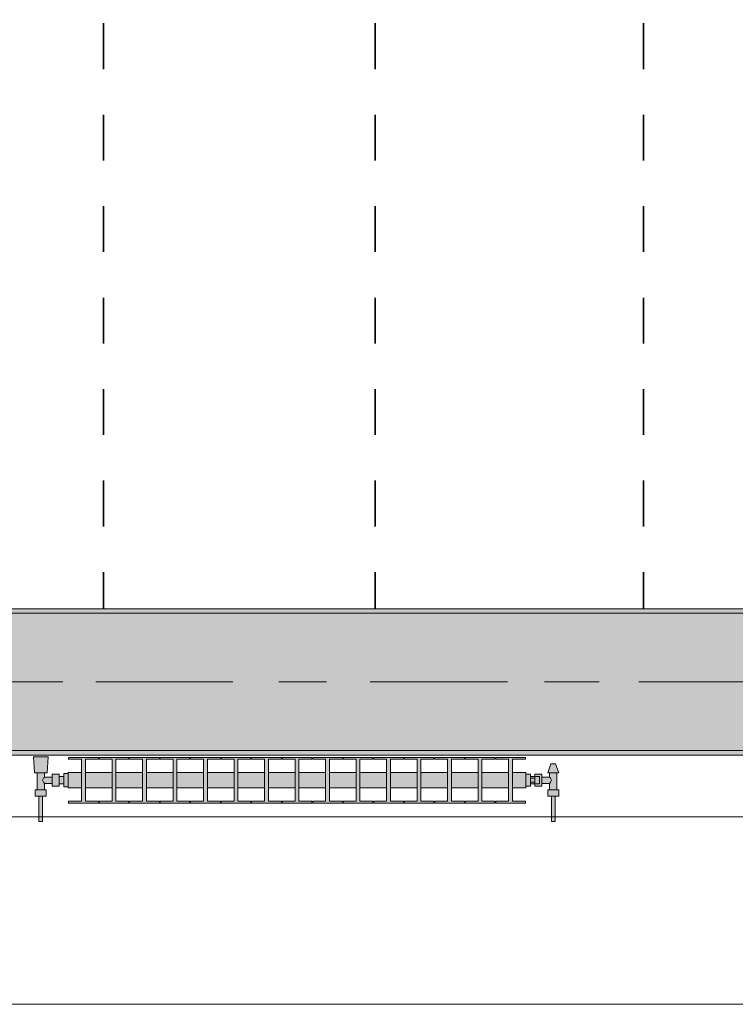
# Model space of a CAD drawing. Header units: metres. Extents: x -3.6 to 84.5, y -11 to 16.8.
# Tile 97 of 225: x 27 to 28.6, y -0.2 to 2. Entities that reach past the tile are written whole.
import ezdxf

# ---------------------------------------------------------------- set-up
doc = ezdxf.new("R2010")
doc.units = ezdxf.units.M
doc.header["$MEASUREMENT"] = 0
doc.linetypes.add('Achse', pattern=[0.2, 0.1, -0.05, 0, -0.05])
doc.linetypes.add('Strichlinie doppelt', pattern=[0.546806, 0.264583, -0.105833, 0.070556, -0.105833])
for name, color, linetype in [('155 - Bemaßung_ Beschriftung.Ausbau - Deckenelemente', 7, 'Continuous'), ('451 - Universal.Achsen Raster', 7, 'Continuous'), ('604 - Struktur.Wand Aussen', 7, 'Continuous'), ('608 - Struktur.Träger', 7, 'Continuous'), ('801 - HKLSE.Heizung_ Klima_ Lüftung', 7, 'Continuous')]:
    doc.layers.add(name, color=color, linetype=linetype)
pattern_1 = [(45, (0, 0), (-0.01767767, 0.01767767), [0, -0.025])]

msp = doc.modelspace()

# ---------------------------------------------------------------- hatches: boundary and pattern name
at = {"layer": '608 - Struktur.Träger', "linetype": 'Continuous', "lineweight": 0, "true_color": 0x000000}
h = msp.add_hatch(dxfattribs=at)
h.set_pattern_fill('Beton__Stahlbeton_0001', color=18, style=0, pattern_type=2)
h.set_pattern_definition([(45, (0, 0), (-0.08485281, 0.08485281), []), (45, (-0.04243, 0.04243), (-0.08485281, 0.08485281), [0.09, -0.03])])
h.paths.add_polyline_path([(0.69, 0.7), (0.38, 0.7), (0.38, 0.4), (0.69, 0.4), (3.97, 0.4), (4.29, 0.4), (7.57, 0.4), (7.89, 0.4), (11.17, 0.4), (11.49, 0.4), (14.77, 0.4), (15.09, 0.4), (18.37, 0.4), (18.69, 0.4), (21.97, 0.4), (22.29, 0.4), (25.57, 0.4), (25.89, 0.4), (29.17, 0.4), (29.49, 0.4), (32.77, 0.4), (33.09, 0.4), (36.37, 0.4), (36.69, 0.4), (39.97, 0.4), (40.29, 0.4), (43.57, 0.4), (43.89, 0.4), (47.17, 0.4), (47.49, 0.4), (50.77, 0.4), (51.09, 0.4), (51.8, 0.4), (51.97, 0.4), (54.37, 0.4), (54.69, 0.4), (57.97, 0.4), (58.29, 0.4), (61.57, 0.4), (61.88, 0.4), (61.88, 0.7), (61.57, 0.7), (58.29, 0.7), (57.97, 0.7), (54.69, 0.7), (54.37, 0.7), (51.97, 0.7), (51.8, 0.7), (51.09, 0.7), (50.77, 0.7), (47.49, 0.7), (47.16, 0.7), (43.89, 0.7), (43.57, 0.7), (40.29, 0.7), (39.935, 0.7), (36.69, 0.7), (36.37, 0.7), (33.09, 0.7), (32.77, 0.7), (29.49, 0.7), (29.17, 0.7), (25.89, 0.7), (25.57, 0.7), (22.29, 0.7), (21.97, 0.7), (18.69, 0.7), (18.37, 0.7), (15.09, 0.7), (14.77, 0.7), (11.49, 0.7), (11.17, 0.7), (7.89, 0.7), (7.57, 0.7), (4.29, 0.7), (3.97, 0.7)])
h = msp.add_hatch(dxfattribs=at)
h.set_pattern_fill('Gips_0001', color=18, style=0, pattern_type=2)
h.set_pattern_definition(pattern_1)
h.paths.add_polyline_path([(25.89, 0.71), (25.89, 0.7), (29.17, 0.7), (29.17, 0.71)])
h = msp.add_hatch(dxfattribs=at)
h.set_pattern_fill('Gips_0001', color=18, style=0, pattern_type=2)
h.set_pattern_definition(pattern_1)
h.paths.add_polyline_path([(25.89, 0.4), (25.89, 0.39), (29.17, 0.39), (29.17, 0.4)])
at = {"layer": '801 - HKLSE.Heizung_ Klima_ Lüftung', "linetype": 'Continuous', "lineweight": 0, "true_color": 0x3a3a3a}
for points in [[(27.12, 0.3497), (27.11, 0.3497), (27.11, 0.343), (27.1, 0.343), (27.1, 0.348), (27.085, 0.348), (27.085, 0.342), (27.068, 0.342), (27.068, 0.351), (27.074, 0.351), (27.076, 0.386), (27.044, 0.386), (27.046, 0.351), (27.052, 0.351), (27.052, 0.314), (27.048, 0.314), (27.048, 0.3), (27.056, 0.3), (27.056, 0.245), (27.064, 0.245), (27.064, 0.3), (27.072, 0.3), (27.072, 0.314), (27.068, 0.314), (27.068, 0.328), (27.085, 0.328), (27.085, 0.322), (27.1, 0.322), (27.1, 0.327), (27.11, 0.327), (27.11, 0.3203), (27.12, 0.3203)], [(27.12, 0.3183), (27.1492, 0.3183), (27.1492, 0.2892), (27.1208, 0.2892), (27.1208, 0.285), (27.1858, 0.285), (27.1858, 0.2892), (27.1575, 0.2892), (27.1575, 0.3183), (27.2158, 0.3183), (27.2158, 0.2892), (27.1875, 0.2892), (27.1875, 0.285), (27.2525, 0.285), (27.2525, 0.2892), (27.2242, 0.2892), (27.2242, 0.3183), (27.2825, 0.3183), (27.2825, 0.2892), (27.2542, 0.2892), (27.2542, 0.285), (27.3192, 0.285), (27.3192, 0.2892), (27.2908, 0.2892), (27.2908, 0.3183), (27.3492, 0.3183), (27.3492, 0.2892), (27.3208, 0.2892), (27.3208, 0.285), (27.3858, 0.285), (27.3858, 0.2892), (27.3575, 0.2892), (27.3575, 0.3183), (27.4158, 0.3183), (27.4158, 0.2892), (27.3875, 0.2892), (27.3875, 0.285), (27.4525, 0.285), (27.4525, 0.2892), (27.4242, 0.2892), (27.4242, 0.3183), (27.4825, 0.3183), (27.4825, 0.2892), (27.4542, 0.2892), (27.4542, 0.285), (27.5192, 0.285), (27.5192, 0.2892), (27.4908, 0.2892), (27.4908, 0.3183), (27.5492, 0.3183), (27.5492, 0.2892), (27.5208, 0.2892), (27.5208, 0.285), (27.5858, 0.285), (27.5858, 0.2892), (27.5575, 0.2892), (27.5575, 0.3183), (27.6158, 0.3183), (27.6158, 0.2892), (27.5875, 0.2892), (27.5875, 0.285), (27.6525, 0.285), (27.6525, 0.2892), (27.6242, 0.2892), (27.6242, 0.3183), (27.6825, 0.3183), (27.6825, 0.2892), (27.6542, 0.2892), (27.6542, 0.285), (27.7192, 0.285), (27.7192, 0.2892), (27.6908, 0.2892), (27.6908, 0.3183), (27.7492, 0.3183), (27.7492, 0.2892), (27.7208, 0.2892), (27.7208, 0.285), (27.7858, 0.285), (27.7858, 0.2892), (27.7575, 0.2892), (27.7575, 0.3183), (27.8158, 0.3183), (27.8158, 0.2892), (27.7875, 0.2892), (27.7875, 0.285), (27.8525, 0.285), (27.8525, 0.2892), (27.8242, 0.2892), (27.8242, 0.3183), (27.8825, 0.3183), (27.8825, 0.2892), (27.8542, 0.2892), (27.8542, 0.285), (27.9192, 0.285), (27.9192, 0.2892), (27.8908, 0.2892), (27.8908, 0.3183), (27.9492, 0.3183), (27.9492, 0.2892), (27.9208, 0.2892), (27.9208, 0.285), (27.9858, 0.285), (27.9858, 0.2892), (27.9575, 0.2892), (27.9575, 0.3183), (28.0158, 0.3183), (28.0158, 0.2892), (27.9875, 0.2892), (27.9875, 0.285), (28.0525, 0.285), (28.0525, 0.2892), (28.0242, 0.2892), (28.0242, 0.3183), (28.0825, 0.3183), (28.0825, 0.2892), (28.0542, 0.2892), (28.0542, 0.285), (28.1192, 0.285), (28.1192, 0.2892), (28.0908, 0.2892), (28.0908, 0.3183), (28.12, 0.3183), (28.12, 0.3517), (28.0908, 0.3517), (28.0908, 0.3808), (28.1192, 0.3808), (28.1192, 0.385), (28.0542, 0.385), (28.0542, 0.3808), (28.0825, 0.3808), (28.0825, 0.3517), (28.0242, 0.3517), (28.0242, 0.3808), (28.0525, 0.3808), (28.0525, 0.385), (27.9875, 0.385), (27.9875, 0.3808), (28.0158, 0.3808), (28.0158, 0.3517), (27.9575, 0.3517), (27.9575, 0.3808), (27.9858, 0.3808), (27.9858, 0.385), (27.9208, 0.385), (27.9208, 0.3808), (27.9492, 0.3808), (27.9492, 0.3517), (27.8908, 0.3517), (27.8908, 0.3808), (27.9192, 0.3808), (27.9192, 0.385), (27.8542, 0.385), (27.8542, 0.3808), (27.8825, 0.3808), (27.8825, 0.3517), (27.8242, 0.3517), (27.8242, 0.3808), (27.8525, 0.3808), (27.8525, 0.385), (27.7875, 0.385), (27.7875, 0.3808), (27.8158, 0.3808), (27.8158, 0.3517), (27.7575, 0.3517), (27.7575, 0.3808), (27.7858, 0.3808), (27.7858, 0.385), (27.7208, 0.385), (27.7208, 0.3808), (27.7492, 0.3808), (27.7492, 0.3517), (27.6908, 0.3517), (27.6908, 0.3808), (27.7192, 0.3808), (27.7192, 0.385), (27.6542, 0.385), (27.6542, 0.3808), (27.6825, 0.3808), (27.6825, 0.3517), (27.6242, 0.3517), (27.6242, 0.3808), (27.6525, 0.3808), (27.6525, 0.385), (27.5875, 0.385), (27.5875, 0.3808), (27.6158, 0.3808), (27.6158, 0.3517), (27.5575, 0.3517), (27.5575, 0.3808), (27.5858, 0.3808), (27.5858, 0.385), (27.5208, 0.385), (27.5208, 0.3808), (27.5492, 0.3808), (27.5492, 0.3517), (27.4908, 0.3517), (27.4908, 0.3808), (27.5192, 0.3808), (27.5192, 0.385), (27.4542, 0.385), (27.4542, 0.3808), (27.4825, 0.3808), (27.4825, 0.3517), (27.4242, 0.3517), (27.4242, 0.3808), (27.4525, 0.3808), (27.4525, 0.385), (27.3875, 0.385), (27.3875, 0.3808), (27.4158, 0.3808), (27.4158, 0.3517), (27.3575, 0.3517), (27.3575, 0.3808), (27.3858, 0.3808), (27.3858, 0.385), (27.3208, 0.385), (27.3208, 0.3808), (27.3492, 0.3808), (27.3492, 0.3517), (27.2908, 0.3517), (27.2908, 0.3808), (27.3192, 0.3808), (27.3192, 0.385), (27.2542, 0.385), (27.2542, 0.3808), (27.2825, 0.3808), (27.2825, 0.3517), (27.2242, 0.3517), (27.2242, 0.3808), (27.2525, 0.3808), (27.2525, 0.385), (27.1875, 0.385), (27.1875, 0.3808), (27.2158, 0.3808), (27.2158, 0.3517), (27.1575, 0.3517), (27.1575, 0.3808), (27.1858, 0.3808), (27.1858, 0.385), (27.1208, 0.385), (27.1208, 0.3808), (27.1492, 0.3808), (27.1492, 0.3517), (27.12, 0.3517)], [(28.12, 0.348), (28.12, 0.322), (28.13, 0.322), (28.13, 0.327), (28.14, 0.327), (28.14, 0.322), (28.155, 0.322), (28.155, 0.328), (28.172, 0.328), (28.172, 0.314), (28.168, 0.314), (28.168, 0.3), (28.176, 0.3), (28.176, 0.245), (28.184, 0.245), (28.184, 0.3), (28.192, 0.3), (28.192, 0.314), (28.188, 0.314), (28.188, 0.351), (28.192, 0.351), (28.185, 0.371), (28.175, 0.371), (28.168, 0.351), (28.172, 0.351), (28.172, 0.342), (28.155, 0.342), (28.155, 0.348), (28.14, 0.348), (28.14, 0.343), (28.13, 0.343), (28.13, 0.348)]]:
    msp.add_hatch(color=250, dxfattribs=at).paths.add_polyline_path(points)

# ---------------------------------------------------------------- linework, layer by layer
at = {"layer": '155 - Bemaßung_ Beschriftung.Ausbau - Deckenelemente', "color": 7, "linetype": 'Achse', "lineweight": 35}
for p, q in [((27.197, 5.19), (27.197, 0.71)), ((27.791, 5.19), (27.791, 0.71)), ((28.377, 5.19), (28.377, 0.71))]:
    msp.add_line(p, q, dxfattribs=at)
at = {"layer": '451 - Universal.Achsen Raster', "color": 160, "linetype": 'Strichlinie doppelt', "lineweight": 9, "true_color": 0x3232ff}
msp.add_line((64.935, 0.55), (-3.175, 0.55), dxfattribs=at)
at = {"layer": '604 - Struktur.Wand Aussen', "color": 7, "linetype": 'Continuous', "lineweight": 13}
for p, q in [((28.74, 0.255), (26.34, 0.255)), ((26.34, -0.155), (28.74, -0.155))]:
    msp.add_line(p, q, dxfattribs=at)
at = {"layer": '608 - Struktur.Träger', "color": 7, "linetype": 'Continuous', "lineweight": 13}
for p, q in [((0.38, 0.71), (61.88, 0.71)), ((29.17, 0.7), (25.89, 0.7)), ((0.38, 0.39), (61.88, 0.39))]:
    msp.add_line(p, q, dxfattribs=at)
at = {"layer": '608 - Struktur.Träger', "color": 7, "linetype": 'Continuous', "lineweight": 5}
for p, q in [((29.17, 0.71), (25.89, 0.71)), ((29.17, 0.39), (25.89, 0.39))]:
    msp.add_line(p, q, dxfattribs=at)
at = {"layer": '608 - Struktur.Träger', "color": 7, "linetype": 'Achse', "lineweight": 9}
msp.add_line((0.38, 0.55), (61.88, 0.55), dxfattribs=at)
at = {"layer": '608 - Struktur.Träger', "color": 7, "linetype": 'Continuous', "lineweight": 13, "flags": 128}
msp.add_lwpolyline([(54.69, 0.4), (54.37, 0.4), (51.97, 0.4), (51.8, 0.4), (51.09, 0.4), (50.77, 0.4), (47.49, 0.4), (47.17, 0.4), (43.89, 0.4), (43.57, 0.4), (40.29, 0.4), (39.97, 0.4), (36.69, 0.4), (36.37, 0.4), (33.09, 0.4), (32.77, 0.4), (29.49, 0.4), (29.17, 0.4), (25.89, 0.4), (25.57, 0.4), (22.29, 0.4), (21.97, 0.4), (18.69, 0.4), (18.37, 0.4)], dxfattribs=at)
at = {"layer": '801 - HKLSE.Heizung_ Klima_ Lüftung', "color": 7, "linetype": 'Continuous', "lineweight": 5, "true_color": 0xebebeb}
for p, q in [((27.0487, 0.386), (27.044, 0.386)), ((27.044, 0.386), (27.0487, 0.386)), ((27.046, 0.351), (27.044, 0.386)), ((27.06, 0.386), (27.0487, 0.386)), ((27.0487, 0.386), (27.06, 0.386)), ((27.0713, 0.386), (27.06, 0.386)), ((27.06, 0.386), (27.0713, 0.386)), ((27.0713, 0.386), (27.076, 0.386)), ((27.076, 0.386), (27.0713, 0.386)), ((27.074, 0.351), (27.076, 0.386)), ((27.1208, 0.385), (27.1858, 0.385)), ((27.1208, 0.3808), (27.1208, 0.385)), ((27.1208, 0.385), (27.1858, 0.385)), ((27.1208, 0.3808), (27.1208, 0.385)), ((27.1492, 0.3808), (27.1208, 0.3808)), ((27.1492, 0.2892), (27.1492, 0.3808)), ((27.1858, 0.3808), (27.1575, 0.3808)), ((27.1575, 0.3808), (27.1575, 0.2892)), ((27.1858, 0.385), (27.1858, 0.3808)), ((27.1875, 0.385), (27.2525, 0.385)), ((27.1875, 0.3808), (27.1875, 0.385)), ((27.1875, 0.385), (27.2525, 0.385)), ((27.1875, 0.3808), (27.1875, 0.385)), ((27.2158, 0.3808), (27.1875, 0.3808)), ((27.2158, 0.2892), (27.2158, 0.3808)), ((27.2525, 0.3808), (27.2242, 0.3808)), ((27.2242, 0.3808), (27.2242, 0.2892)), ((27.2525, 0.385), (27.2525, 0.3808)), ((27.2525, 0.385), (27.2525, 0.3808)), ((27.2542, 0.385), (27.3192, 0.385)), ((27.2542, 0.385), (27.3192, 0.385)), ((27.2542, 0.3808), (27.2542, 0.385)), ((27.2825, 0.3808), (27.2542, 0.3808)), ((27.2825, 0.2892), (27.2825, 0.3808)), ((27.3192, 0.3808), (27.2908, 0.3808)), ((27.2908, 0.3808), (27.2908, 0.2892)), ((27.3192, 0.385), (27.3192, 0.3808)), ((27.3192, 0.385), (27.3192, 0.3808)), ((27.3208, 0.385), (27.3858, 0.385)), ((27.3208, 0.385), (27.3858, 0.385)), ((27.3208, 0.3808), (27.3208, 0.385)), ((27.3492, 0.3808), (27.3208, 0.3808)), ((27.3492, 0.2892), (27.3492, 0.3808)), ((27.3858, 0.3808), (27.3575, 0.3808)), ((27.3575, 0.3808), (27.3575, 0.2892)), ((27.3858, 0.385), (27.3858, 0.3808)), ((27.3875, 0.385), (27.4525, 0.385)), ((27.3875, 0.3808), (27.3875, 0.385)), ((27.3875, 0.385), (27.4525, 0.385)), ((27.3875, 0.3808), (27.3875, 0.385)), ((27.4158, 0.3808), (27.3875, 0.3808)), ((27.4158, 0.2892), (27.4158, 0.3808)), ((27.4525, 0.3808), (27.4242, 0.3808)), ((27.4242, 0.3808), (27.4242, 0.2892)), ((27.4525, 0.385), (27.4525, 0.3808)), ((27.4525, 0.385), (27.4525, 0.3808)), ((27.4542, 0.385), (27.5192, 0.385)), ((27.4542, 0.385), (27.5192, 0.385)), ((27.4542, 0.3808), (27.4542, 0.385)), ((27.4825, 0.3808), (27.4542, 0.3808)), ((27.4825, 0.2892), (27.4825, 0.3808)), ((27.5192, 0.3808), (27.4908, 0.3808)), ((27.4908, 0.3808), (27.4908, 0.2892)), ((27.5192, 0.385), (27.5192, 0.3808)), ((27.5208, 0.385), (27.5858, 0.385)), ((27.5208, 0.3808), (27.5208, 0.385)), ((27.5208, 0.385), (27.5858, 0.385)), ((27.5208, 0.3808), (27.5208, 0.385)), ((27.5492, 0.3808), (27.5208, 0.3808)), ((27.5492, 0.2892), (27.5492, 0.3808)), ((27.5858, 0.3808), (27.5575, 0.3808)), ((27.5575, 0.3808), (27.5575, 0.2892)), ((27.5858, 0.385), (27.5858, 0.3808)), ((27.5875, 0.385), (27.6525, 0.385)), ((27.5875, 0.385), (27.6525, 0.385)), ((27.5875, 0.3808), (27.5875, 0.385)), ((27.6158, 0.3808), (27.5875, 0.3808)), ((27.6158, 0.2892), (27.6158, 0.3808)), ((27.6525, 0.3808), (27.6242, 0.3808)), ((27.6242, 0.3808), (27.6242, 0.2892)), ((27.6525, 0.385), (27.6525, 0.3808)), ((27.6525, 0.385), (27.6525, 0.3808)), ((27.6542, 0.385), (27.7192, 0.385)), ((27.6542, 0.385), (27.7192, 0.385)), ((27.6542, 0.3808), (27.6542, 0.385)), ((27.6825, 0.3808), (27.6542, 0.3808)), ((27.6825, 0.2892), (27.6825, 0.3808)), ((27.7192, 0.3808), (27.6908, 0.3808)), ((27.6908, 0.3808), (27.6908, 0.2892)), ((27.7192, 0.385), (27.7192, 0.3808)), ((27.7192, 0.385), (27.7192, 0.3808)), ((27.7208, 0.385), (27.7858, 0.385)), ((27.7208, 0.3808), (27.7208, 0.385)), ((27.7208, 0.385), (27.7858, 0.385)), ((27.7208, 0.3808), (27.7208, 0.385)), ((27.7492, 0.3808), (27.7208, 0.3808)), ((27.7492, 0.2892), (27.7492, 0.3808)), ((27.7858, 0.3808), (27.7575, 0.3808)), ((27.7575, 0.3808), (27.7575, 0.2892)), ((27.7858, 0.385), (27.7858, 0.3808)), ((27.7875, 0.385), (27.8525, 0.385)), ((27.7875, 0.385), (27.8525, 0.385)), ((27.7875, 0.3808), (27.7875, 0.385)), ((27.8158, 0.3808), (27.7875, 0.3808)), ((27.8158, 0.2892), (27.8158, 0.3808)), ((27.8525, 0.3808), (27.8242, 0.3808)), ((27.8242, 0.3808), (27.8242, 0.2892)), ((27.8525, 0.385), (27.8525, 0.3808)), ((27.8542, 0.385), (27.9192, 0.385)), ((27.8542, 0.385), (27.9192, 0.385)), ((27.8542, 0.3808), (27.8542, 0.385)), ((27.8825, 0.3808), (27.8542, 0.3808)), ((27.8825, 0.2892), (27.8825, 0.3808)), ((27.9192, 0.3808), (27.8908, 0.3808)), ((27.8908, 0.3808), (27.8908, 0.2892)), ((27.9192, 0.385), (27.9192, 0.3808)), ((27.9192, 0.385), (27.9192, 0.3808)), ((27.9208, 0.385), (27.9858, 0.385)), ((27.9208, 0.3808), (27.9208, 0.385)), ((27.9208, 0.385), (27.9858, 0.385)), ((27.9208, 0.3808), (27.9208, 0.385)), ((27.9492, 0.3808), (27.9208, 0.3808)), ((27.9492, 0.2892), (27.9492, 0.3808)), ((27.9858, 0.3808), (27.9575, 0.3808)), ((27.9575, 0.3808), (27.9575, 0.2892)), ((27.9858, 0.385), (27.9858, 0.3808)), ((27.9875, 0.385), (28.0525, 0.385)), ((27.9875, 0.3808), (27.9875, 0.385)), ((27.9875, 0.385), (28.0525, 0.385)), ((27.9875, 0.3808), (27.9875, 0.385)), ((28.0158, 0.3808), (27.9875, 0.3808)), ((28.0158, 0.2892), (28.0158, 0.3808)), ((28.0525, 0.3808), (28.0242, 0.3808)), ((28.0242, 0.3808), (28.0242, 0.2892)), ((28.0525, 0.385), (28.0525, 0.3808)), ((28.0525, 0.385), (28.0525, 0.3808)), ((28.0542, 0.385), (28.1192, 0.385)), ((28.0542, 0.3808), (28.0542, 0.385)), ((28.0542, 0.385), (28.1192, 0.385)), ((28.0542, 0.3808), (28.0542, 0.385)), ((28.0825, 0.3808), (28.0542, 0.3808)), ((28.0825, 0.2892), (28.0825, 0.3808)), ((28.1192, 0.3808), (28.0908, 0.3808)), ((28.0908, 0.3808), (28.0908, 0.2892)), ((28.1192, 0.385), (28.1192, 0.3808)), ((28.168, 0.351), (28.175, 0.371)), ((28.175, 0.371), (28.1765, 0.371)), ((28.1765, 0.371), (28.18, 0.371)), ((28.18, 0.371), (28.1835, 0.371)), ((28.1835, 0.371), (28.185, 0.371)), ((28.192, 0.351), (28.185, 0.371)), ((27.0501, 0.351), (27.046, 0.351)), ((27.06, 0.351), (27.0501, 0.351)), ((27.052, 0.314), (27.052, 0.351)), ((27.0699, 0.351), (27.06, 0.351)), ((27.068, 0.342), (27.068, 0.351)), ((27.074, 0.351), (27.0699, 0.351)), ((27.085, 0.3415), (27.085, 0.348)), ((27.085, 0.348), (27.1, 0.348)), ((27.1, 0.3415), (27.1, 0.348)), ((27.11, 0.335), (27.11, 0.3497)), ((27.11, 0.3497), (27.12, 0.3497)), ((27.11, 0.3497), (27.12, 0.3497)), ((27.11, 0.335), (27.11, 0.3497)), ((27.11, 0.3497), (27.12, 0.3497)), ((27.11, 0.3497), (27.12, 0.3497)), ((27.12, 0.3468), (27.12, 0.3517)), ((27.12, 0.3517), (27.1492, 0.3517)), ((27.12, 0.335), (27.12, 0.3468)), ((27.1575, 0.3517), (27.2158, 0.3517)), ((27.2242, 0.3517), (27.2825, 0.3517)), ((27.2908, 0.3517), (27.3492, 0.3517)), ((27.3575, 0.3517), (27.4158, 0.3517)), ((27.4242, 0.3517), (27.4825, 0.3517)), ((27.4908, 0.3517), (27.5492, 0.3517)), ((27.5575, 0.3517), (27.6158, 0.3517)), ((27.6242, 0.3517), (27.6825, 0.3517)), ((27.6908, 0.3517), (27.7492, 0.3517)), ((27.7575, 0.3517), (27.8158, 0.3517)), ((27.8242, 0.3517), (27.8825, 0.3517)), ((27.8908, 0.3517), (27.9492, 0.3517)), ((27.9575, 0.3517), (28.0158, 0.3517)), ((28.0242, 0.3517), (28.0825, 0.3517)), ((28.0908, 0.3517), (28.12, 0.3517)), ((28.12, 0.3468), (28.12, 0.3517)), ((28.12, 0.348), (28.13, 0.348)), ((28.12, 0.348), (28.13, 0.348)), ((28.12, 0.348), (28.13, 0.348)), ((28.12, 0.348), (28.13, 0.348)), ((28.12, 0.335), (28.12, 0.3468)), ((28.13, 0.335), (28.13, 0.348)), ((28.14, 0.3415), (28.14, 0.348)), ((28.14, 0.348), (28.14, 0.343)), ((28.155, 0.348), (28.14, 0.348)), ((28.155, 0.3415), (28.155, 0.348)), ((28.168, 0.351), (28.1715, 0.351)), ((28.1715, 0.351), (28.18, 0.351)), ((28.172, 0.342), (28.172, 0.351)), ((28.18, 0.351), (28.1885, 0.351)), ((28.188, 0.314), (28.188, 0.351)), ((28.1885, 0.351), (28.192, 0.351)), ((27.0639, 0.335), (27.0653, 0.3379)), ((27.0653, 0.3321), (27.0639, 0.335)), ((27.0658, 0.3389), (27.0663, 0.3399)), ((27.0663, 0.3301), (27.0658, 0.3311)), ((27.0663, 0.3399), (27.068, 0.342)), ((27.068, 0.328), (27.0663, 0.3301)), ((27.068, 0.342), (27.085, 0.342)), ((27.068, 0.314), (27.068, 0.328)), ((27.068, 0.328), (27.085, 0.328)), ((27.085, 0.3285), (27.085, 0.3415)), ((27.085, 0.322), (27.085, 0.3285)), ((27.1, 0.343), (27.11, 0.343)), ((27.1, 0.3285), (27.1, 0.3415)), ((27.1, 0.322), (27.1, 0.3285)), ((27.1, 0.327), (27.11, 0.327)), ((27.11, 0.3407), (27.11, 0.343)), ((27.11, 0.335), (27.11, 0.3407)), ((27.11, 0.3203), (27.11, 0.335)), ((27.11, 0.3203), (27.11, 0.335)), ((27.11, 0.3293), (27.11, 0.335)), ((27.11, 0.327), (27.11, 0.3293)), ((27.12, 0.3232), (27.12, 0.335)), ((27.12, 0.3183), (27.12, 0.3232)), ((28.12, 0.3232), (28.12, 0.335)), ((28.12, 0.3183), (28.12, 0.3232)), ((28.14, 0.343), (28.13, 0.343)), ((28.13, 0.3393), (28.14, 0.3393)), ((28.13, 0.322), (28.13, 0.335)), ((28.13, 0.3307), (28.14, 0.3307)), ((28.14, 0.327), (28.13, 0.327)), ((28.14, 0.3407), (28.14, 0.343)), ((28.14, 0.343), (28.15, 0.343)), ((28.14, 0.3407), (28.14, 0.343)), ((28.14, 0.3393), (28.14, 0.3415)), ((28.14, 0.335), (28.14, 0.3407)), ((28.14, 0.3393), (28.14, 0.3407)), ((28.14, 0.335), (28.14, 0.3393)), ((28.14, 0.3307), (28.14, 0.335)), ((28.14, 0.3293), (28.14, 0.335)), ((28.14, 0.3285), (28.14, 0.3307)), ((28.14, 0.3293), (28.14, 0.3307)), ((28.14, 0.327), (28.14, 0.3293)), ((28.14, 0.327), (28.14, 0.3293)), ((28.14, 0.322), (28.14, 0.3285)), ((28.14, 0.327), (28.15, 0.327)), ((28.14, 0.327), (28.14, 0.322)), ((28.15, 0.3407), (28.15, 0.343)), ((28.15, 0.335), (28.15, 0.3407)), ((28.15, 0.3293), (28.15, 0.335)), ((28.15, 0.327), (28.15, 0.3293)), ((28.172, 0.342), (28.155, 0.342)), ((28.155, 0.3285), (28.155, 0.3415)), ((28.155, 0.322), (28.155, 0.3285)), ((28.172, 0.328), (28.155, 0.328)), ((28.1737, 0.3399), (28.172, 0.342)), ((28.172, 0.328), (28.1737, 0.3301)), ((28.172, 0.314), (28.172, 0.328)), ((28.1742, 0.3389), (28.1737, 0.3399)), ((28.1737, 0.3301), (28.1742, 0.3311)), ((28.1761, 0.335), (28.1747, 0.3379)), ((28.1747, 0.3321), (28.1761, 0.335)), ((27.054, 0.314), (27.048, 0.314)), ((27.048, 0.3), (27.048, 0.314)), ((27.066, 0.314), (27.054, 0.314)), ((27.072, 0.314), (27.066, 0.314)), ((27.072, 0.3), (27.072, 0.314)), ((27.085, 0.322), (27.1, 0.322)), ((27.11, 0.3203), (27.12, 0.3203)), ((27.11, 0.3203), (27.12, 0.3203)), ((27.12, 0.3183), (27.1492, 0.3183)), ((27.1575, 0.3183), (27.2158, 0.3183)), ((27.2242, 0.3183), (27.2825, 0.3183)), ((27.2908, 0.3183), (27.3492, 0.3183)), ((27.3575, 0.3183), (27.4158, 0.3183)), ((27.4242, 0.3183), (27.4825, 0.3183)), ((27.4908, 0.3183), (27.5492, 0.3183)), ((27.5575, 0.3183), (27.6158, 0.3183)), ((27.6242, 0.3183), (27.6825, 0.3183)), ((27.6908, 0.3183), (27.7492, 0.3183)), ((27.7575, 0.3183), (27.8158, 0.3183)), ((27.8242, 0.3183), (27.8825, 0.3183)), ((27.8908, 0.3183), (27.9492, 0.3183)), ((27.9575, 0.3183), (28.0158, 0.3183)), ((28.0242, 0.3183), (28.0825, 0.3183)), ((28.0908, 0.3183), (28.12, 0.3183)), ((28.12, 0.322), (28.13, 0.322)), ((28.155, 0.322), (28.14, 0.322)), ((28.168, 0.314), (28.174, 0.314)), ((28.168, 0.3), (28.168, 0.314)), ((28.174, 0.314), (28.186, 0.314)), ((28.186, 0.314), (28.192, 0.314)), ((28.192, 0.3), (28.192, 0.314)), ((27.054, 0.3), (27.048, 0.3)), ((27.066, 0.3), (27.054, 0.3)), ((27.056, 0.245), (27.056, 0.3)), ((27.0572, 0.3), (27.056, 0.3)), ((27.06, 0.3), (27.0572, 0.3)), ((27.0628, 0.3), (27.06, 0.3)), ((27.064, 0.3), (27.0628, 0.3)), ((27.064, 0.245), (27.064, 0.3)), ((27.072, 0.3), (27.066, 0.3)), ((27.1208, 0.285), (27.1208, 0.2892)), ((27.1208, 0.285), (27.1208, 0.2892)), ((27.1208, 0.2892), (27.1492, 0.2892)), ((27.1858, 0.285), (27.1208, 0.285)), ((27.1575, 0.2892), (27.1858, 0.2892)), ((27.1858, 0.2892), (27.1858, 0.285)), ((27.1875, 0.285), (27.1875, 0.2892)), ((27.1875, 0.285), (27.1875, 0.2892)), ((27.1875, 0.2892), (27.2158, 0.2892)), ((27.2525, 0.285), (27.1875, 0.285)), ((27.2242, 0.2892), (27.2525, 0.2892)), ((27.2525, 0.2892), (27.2525, 0.285)), ((27.2525, 0.2892), (27.2525, 0.285)), ((27.2542, 0.285), (27.2542, 0.2892)), ((27.2542, 0.2892), (27.2825, 0.2892)), ((27.3192, 0.285), (27.2542, 0.285)), ((27.2908, 0.2892), (27.3192, 0.2892)), ((27.3192, 0.2892), (27.3192, 0.285)), ((27.3192, 0.2892), (27.3192, 0.285)), ((27.3208, 0.285), (27.3208, 0.2892)), ((27.3208, 0.2892), (27.3492, 0.2892)), ((27.3858, 0.285), (27.3208, 0.285)), ((27.3575, 0.2892), (27.3858, 0.2892)), ((27.3858, 0.2892), (27.3858, 0.285)), ((27.3875, 0.285), (27.3875, 0.2892)), ((27.3875, 0.285), (27.3875, 0.2892)), ((27.3875, 0.2892), (27.4158, 0.2892)), ((27.4525, 0.285), (27.3875, 0.285)), ((27.4242, 0.2892), (27.4525, 0.2892)), ((27.4525, 0.2892), (27.4525, 0.285)), ((27.4525, 0.2892), (27.4525, 0.285)), ((27.4542, 0.285), (27.4542, 0.2892)), ((27.4542, 0.2892), (27.4825, 0.2892)), ((27.5192, 0.285), (27.4542, 0.285)), ((27.4908, 0.2892), (27.5192, 0.2892)), ((27.5192, 0.2892), (27.5192, 0.285)), ((27.5208, 0.285), (27.5208, 0.2892)), ((27.5208, 0.285), (27.5208, 0.2892)), ((27.5208, 0.2892), (27.5492, 0.2892)), ((27.5858, 0.285), (27.5208, 0.285)), ((27.5575, 0.2892), (27.5858, 0.2892)), ((27.5858, 0.2892), (27.5858, 0.285)), ((27.5875, 0.285), (27.5875, 0.2892)), ((27.5875, 0.2892), (27.6158, 0.2892)), ((27.6525, 0.285), (27.5875, 0.285)), ((27.6242, 0.2892), (27.6525, 0.2892)), ((27.6525, 0.2892), (27.6525, 0.285)), ((27.6525, 0.2892), (27.6525, 0.285)), ((27.6542, 0.285), (27.6542, 0.2892)), ((27.6542, 0.2892), (27.6825, 0.2892)), ((27.7192, 0.285), (27.6542, 0.285)), ((27.6908, 0.2892), (27.7192, 0.2892)), ((27.7192, 0.2892), (27.7192, 0.285)), ((27.7192, 0.2892), (27.7192, 0.285)), ((27.7208, 0.285), (27.7208, 0.2892)), ((27.7208, 0.285), (27.7208, 0.2892)), ((27.7208, 0.2892), (27.7492, 0.2892)), ((27.7858, 0.285), (27.7208, 0.285)), ((27.7575, 0.2892), (27.7858, 0.2892)), ((27.7858, 0.2892), (27.7858, 0.285)), ((27.7875, 0.285), (27.7875, 0.2892)), ((27.7875, 0.2892), (27.8158, 0.2892)), ((27.8525, 0.285), (27.7875, 0.285)), ((27.8242, 0.2892), (27.8525, 0.2892)), ((27.8525, 0.2892), (27.8525, 0.285)), ((27.8542, 0.285), (27.8542, 0.2892)), ((27.8542, 0.2892), (27.8825, 0.2892)), ((27.9192, 0.285), (27.8542, 0.285)), ((27.8908, 0.2892), (27.9192, 0.2892)), ((27.9192, 0.2892), (27.9192, 0.285)), ((27.9192, 0.2892), (27.9192, 0.285)), ((27.9208, 0.285), (27.9208, 0.2892)), ((27.9208, 0.285), (27.9208, 0.2892)), ((27.9208, 0.2892), (27.9492, 0.2892)), ((27.9858, 0.285), (27.9208, 0.285)), ((27.9575, 0.2892), (27.9858, 0.2892)), ((27.9858, 0.2892), (27.9858, 0.285)), ((27.9875, 0.285), (27.9875, 0.2892)), ((27.9875, 0.285), (27.9875, 0.2892)), ((27.9875, 0.2892), (28.0158, 0.2892)), ((28.0525, 0.285), (27.9875, 0.285)), ((28.0242, 0.2892), (28.0525, 0.2892)), ((28.0525, 0.2892), (28.0525, 0.285)), ((28.0525, 0.2892), (28.0525, 0.285)), ((28.0542, 0.285), (28.0542, 0.2892)), ((28.0542, 0.285), (28.0542, 0.2892)), ((28.0542, 0.2892), (28.0825, 0.2892)), ((28.1192, 0.285), (28.0542, 0.285)), ((28.0908, 0.2892), (28.1192, 0.2892)), ((28.1192, 0.2892), (28.1192, 0.285)), ((28.168, 0.3), (28.174, 0.3)), ((28.174, 0.3), (28.186, 0.3)), ((28.176, 0.245), (28.176, 0.3)), ((28.176, 0.3), (28.1772, 0.3)), ((28.1772, 0.3), (28.18, 0.3)), ((28.18, 0.3), (28.1828, 0.3)), ((28.1828, 0.3), (28.184, 0.3)), ((28.184, 0.245), (28.184, 0.3)), ((28.186, 0.3), (28.192, 0.3)), ((27.0572, 0.245), (27.056, 0.245)), ((27.06, 0.245), (27.0572, 0.245)), ((27.0628, 0.245), (27.06, 0.245)), ((27.064, 0.245), (27.0628, 0.245)), ((28.176, 0.245), (28.1772, 0.245)), ((28.1772, 0.245), (28.18, 0.245)), ((28.18, 0.245), (28.1828, 0.245)), ((28.1828, 0.245), (28.184, 0.245))]:
    msp.add_line(p, q, dxfattribs=at)

doc.saveas('drawing.dxf')
